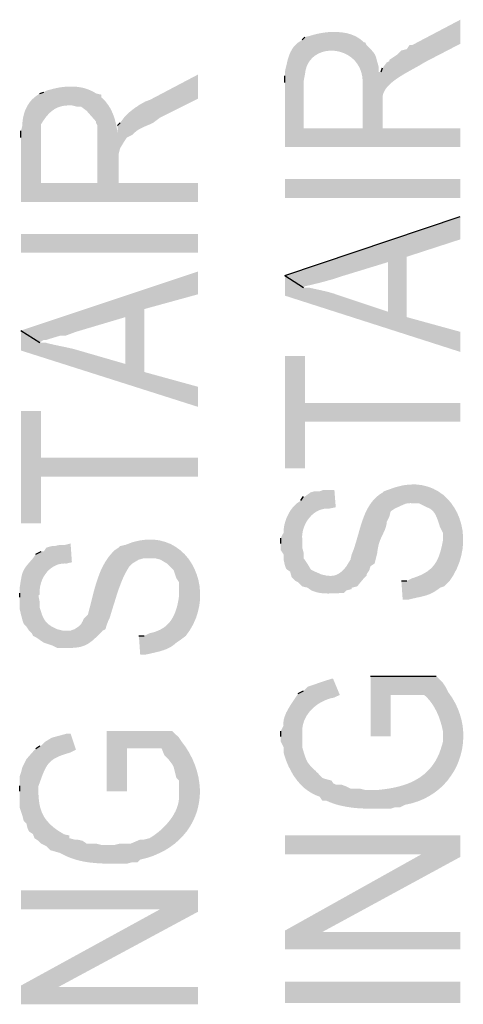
# Model space of a CAD drawing. Header units: millimetres. Extents: x 5 to 204, y 5 to 291.
# Tile 33 of 52: x 186.34 to 191.83, y 175.44 to 187.6. Entities that reach past the tile are written whole.
import ezdxf

# ---------------------------------------------------------------- set-up
doc = ezdxf.new("R2010")
doc.units = ezdxf.units.MM
doc.header["$MEASUREMENT"] = 0
doc.layers.get('0').update_dxf_attribs({"linetype": 'CONTINUOUS'})

msp = doc.modelspace()

# ---------------------------------------------------------------- hatches: boundary and pattern name
at = {"true_color": 0x000007}
for points in [[(190.812, 186.957), (190.829, 186.544), (190.829, 186.626), (190.829, 186.626), (190.829, 186.651), (190.833, 186.675), (190.84, 186.698), (190.851, 186.721), (190.865, 186.744), (190.881, 186.766), (190.9, 186.787), (190.922, 186.808), (190.945, 186.829), (190.97, 186.849), (190.996, 186.868), (191.023, 186.887), (191.052, 186.905), (191.081, 186.923), (191.11, 186.94), (191.139, 186.957), (191.168, 186.973), (191.197, 186.989), (191.224, 187.004), (191.251, 187.019), (191.276, 187.033), (191.3, 187.047), (191.322, 187.06), (191.342, 187.073), (191.342, 187.073), (191.789, 187.305), (191.789, 187.602), (191.193, 187.288), (191.16, 187.288), (191.127, 187.238), (191.061, 187.222), (191.011, 187.172), (190.961, 187.139), (190.912, 187.106), (190.912, 187.09), (190.879, 187.073), (190.829, 187.007)], [(189.836, 187.354), (189.853, 186.841), (189.869, 186.924), (189.869, 186.924), (189.877, 186.977), (189.891, 187.025), (189.911, 187.068), (189.937, 187.105), (189.967, 187.137), (190.001, 187.164), (190.039, 187.185), (190.08, 187.202), (190.122, 187.213), (190.166, 187.219), (190.211, 187.22), (190.256, 187.216), (190.301, 187.206), (190.344, 187.192), (190.386, 187.173), (190.426, 187.148), (190.462, 187.119), (190.495, 187.085), (190.524, 187.045), (190.548, 187.001), (190.566, 186.952), (190.578, 186.898), (190.583, 186.839), (190.581, 186.775), (190.581, 186.775), (190.581, 186.262), (190.597, 187.321), (190.597, 187.321), (190.578, 187.341), (190.557, 187.359), (190.534, 187.375), (190.51, 187.389), (190.485, 187.402), (190.459, 187.413), (190.432, 187.423), (190.404, 187.431), (190.375, 187.438), (190.345, 187.443), (190.315, 187.447), (190.285, 187.449), (190.254, 187.451), (190.224, 187.451), (190.193, 187.45), (190.162, 187.449), (190.132, 187.446), (190.102, 187.442), (190.072, 187.438), (190.043, 187.432), (190.015, 187.426), (189.987, 187.419), (189.961, 187.412), (189.936, 187.404), (189.936, 187.404), (189.869, 187.387)], [(189.621, 186.825), (189.621, 186.031), (191.789, 186.031), (191.789, 186.262), (190.829, 186.262), (190.829, 186.544), (190.812, 186.957), (190.779, 186.957), (190.779, 187.023), (190.779, 187.023), (190.774, 187.043), (190.769, 187.061), (190.764, 187.077), (190.76, 187.091), (190.757, 187.104), (190.754, 187.116), (190.751, 187.126), (190.748, 187.136), (190.745, 187.145), (190.742, 187.153), (190.739, 187.161), (190.736, 187.168), (190.732, 187.175), (190.728, 187.182), (190.723, 187.19), (190.717, 187.197), (190.71, 187.205), (190.703, 187.214), (190.694, 187.224), (190.684, 187.234), (190.673, 187.245), (190.66, 187.258), (190.646, 187.272), (190.63, 187.288), (190.63, 187.288), (190.614, 187.321), (190.597, 187.321), (190.581, 186.262), (189.853, 186.262), (189.853, 186.841), (189.836, 187.354), (189.787, 187.321), (189.787, 187.321), (189.773, 187.311), (189.76, 187.299), (189.748, 187.287), (189.736, 187.275), (189.726, 187.262), (189.717, 187.248), (189.708, 187.234), (189.7, 187.219), (189.692, 187.205), (189.685, 187.189), (189.679, 187.174), (189.673, 187.158), (189.667, 187.142), (189.662, 187.125), (189.657, 187.109), (189.653, 187.092), (189.649, 187.075), (189.645, 187.058), (189.641, 187.041), (189.637, 187.024), (189.633, 187.007), (189.629, 186.991), (189.625, 186.974), (189.621, 186.957), (189.621, 186.957), (189.621, 186.908)], [(187.553, 186.295), (187.569, 185.865), (187.569, 185.948), (187.586, 186.014), (187.636, 186.097), (187.669, 186.146), (187.735, 186.179), (187.751, 186.196), (187.751, 186.196), (187.762, 186.206), (187.773, 186.215), (187.784, 186.224), (187.795, 186.232), (187.807, 186.24), (187.818, 186.247), (187.83, 186.254), (187.842, 186.26), (187.854, 186.266), (187.866, 186.272), (187.878, 186.278), (187.89, 186.283), (187.902, 186.288), (187.914, 186.293), (187.925, 186.298), (187.936, 186.303), (187.948, 186.307), (187.958, 186.312), (187.969, 186.317), (187.979, 186.322), (187.989, 186.328), (187.999, 186.333), (188.008, 186.339), (188.016, 186.345), (188.016, 186.345), (188.082, 186.395), (188.546, 186.626), (188.546, 186.924), (187.95, 186.61), (187.95, 186.61), (187.939, 186.607), (187.927, 186.603), (187.915, 186.598), (187.901, 186.593), (187.887, 186.586), (187.873, 186.578), (187.858, 186.57), (187.843, 186.561), (187.827, 186.552), (187.812, 186.542), (187.796, 186.531), (187.78, 186.521), (187.765, 186.51), (187.75, 186.499), (187.735, 186.487), (187.721, 186.476), (187.707, 186.465), (187.694, 186.454), (187.682, 186.443), (187.67, 186.432), (187.66, 186.422), (187.651, 186.412), (187.642, 186.403), (187.636, 186.395), (187.636, 186.395), (187.586, 186.328)], [(186.361, 186.146), (186.361, 185.352), (188.546, 185.352), (188.546, 185.584), (187.569, 185.584), (187.569, 185.865), (187.569, 185.865), (187.569, 185.897), (187.569, 185.929), (187.569, 185.962), (187.568, 185.996), (187.567, 186.031), (187.566, 186.066), (187.564, 186.101), (187.561, 186.137), (187.558, 186.172), (187.554, 186.208), (187.549, 186.243), (187.542, 186.279), (187.535, 186.314), (187.527, 186.348), (187.517, 186.382), (187.506, 186.415), (187.493, 186.448), (187.479, 186.479), (187.463, 186.51), (187.445, 186.539), (187.425, 186.567), (187.404, 186.594), (187.38, 186.619), (187.354, 186.643), (187.354, 186.643), (187.354, 186.676), (187.305, 185.584), (186.61, 185.584), (186.61, 186.163), (186.593, 186.692), (186.527, 186.643), (186.527, 186.643), (186.515, 186.632), (186.503, 186.621), (186.492, 186.61), (186.481, 186.598), (186.471, 186.585), (186.462, 186.572), (186.453, 186.559), (186.444, 186.545), (186.436, 186.531), (186.429, 186.517), (186.422, 186.503), (186.415, 186.488), (186.409, 186.473), (186.404, 186.457), (186.399, 186.442), (186.395, 186.426), (186.391, 186.41), (186.387, 186.394), (186.385, 186.378), (186.382, 186.361), (186.38, 186.345), (186.379, 186.328), (186.378, 186.312), (186.378, 186.295), (186.378, 186.295), (186.361, 186.229)], [(186.593, 186.692), (186.61, 186.163), (186.61, 186.312), (186.61, 186.312), (186.62, 186.328), (186.63, 186.344), (186.641, 186.36), (186.652, 186.375), (186.662, 186.39), (186.673, 186.404), (186.685, 186.418), (186.696, 186.431), (186.708, 186.443), (186.72, 186.455), (186.733, 186.467), (186.746, 186.477), (186.76, 186.487), (186.774, 186.497), (186.789, 186.505), (186.805, 186.513), (186.821, 186.52), (186.838, 186.526), (186.855, 186.531), (186.874, 186.536), (186.893, 186.539), (186.914, 186.541), (186.935, 186.543), (186.957, 186.544), (186.957, 186.544), (186.99, 186.544), (187.056, 186.527), (187.106, 186.527), (187.172, 186.477), (187.288, 186.345), (187.288, 186.328), (187.305, 186.295), (187.305, 185.584), (187.354, 186.676), (187.288, 186.692), (187.288, 186.692), (187.265, 186.706), (187.242, 186.719), (187.218, 186.73), (187.194, 186.74), (187.17, 186.748), (187.146, 186.756), (187.121, 186.762), (187.096, 186.767), (187.071, 186.771), (187.046, 186.774), (187.02, 186.776), (186.994, 186.777), (186.968, 186.777), (186.942, 186.776), (186.916, 186.775), (186.89, 186.772), (186.863, 186.769), (186.837, 186.765), (186.81, 186.76), (186.783, 186.754), (186.756, 186.748), (186.73, 186.741), (186.703, 186.734), (186.676, 186.726), (186.676, 186.726), (186.643, 186.709)], [(189.621, 185.633), (189.621, 185.402), (191.789, 185.402), (191.789, 185.633)], [(189.621, 184.442), (189.853, 184.293), (189.869, 184.31), (189.869, 184.31), (189.881, 184.312), (189.894, 184.315), (189.908, 184.318), (189.924, 184.322), (189.941, 184.326), (189.96, 184.33), (189.979, 184.335), (189.999, 184.34), (190.02, 184.345), (190.041, 184.35), (190.063, 184.356), (190.084, 184.361), (190.106, 184.367), (190.128, 184.373), (190.149, 184.379), (190.17, 184.385), (190.19, 184.39), (190.209, 184.396), (190.227, 184.401), (190.245, 184.407), (190.261, 184.412), (190.275, 184.417), (190.288, 184.421), (190.3, 184.426), (190.3, 184.426), (190.895, 184.608), (190.895, 183.995), (191.127, 184.674), (191.789, 184.889), (191.789, 185.17)], [(186.361, 184.955), (186.361, 184.723), (188.546, 184.723), (188.546, 184.955)], [(189.621, 184.442), (189.621, 184.194), (191.789, 183.499), (191.789, 183.747), (191.127, 183.929), (191.127, 184.674), (190.895, 183.995), (190.25, 184.21), (190.25, 184.21), (190.239, 184.215), (190.227, 184.219), (190.215, 184.223), (190.201, 184.227), (190.187, 184.231), (190.173, 184.235), (190.157, 184.239), (190.142, 184.243), (190.126, 184.247), (190.11, 184.251), (190.094, 184.254), (190.078, 184.258), (190.062, 184.262), (190.046, 184.265), (190.031, 184.268), (190.016, 184.272), (190.001, 184.275), (189.987, 184.278), (189.973, 184.281), (189.961, 184.284), (189.949, 184.286), (189.938, 184.289), (189.928, 184.291), (189.919, 184.293), (189.919, 184.293), (189.853, 184.293)], [(186.361, 183.764), (186.593, 183.615), (186.643, 183.648), (186.676, 183.648), (186.726, 183.664), (186.841, 183.698), (186.908, 183.698), (187.04, 183.747), (187.652, 183.929), (187.652, 183.35), (187.884, 184.028), (188.546, 184.21), (188.546, 184.492)], [(186.361, 183.764), (186.361, 183.516), (188.546, 182.821), (188.546, 183.069), (187.884, 183.251), (187.884, 184.028), (187.652, 183.35), (187.023, 183.532), (187.023, 183.532), (187.007, 183.536), (186.991, 183.54), (186.974, 183.544), (186.958, 183.547), (186.943, 183.551), (186.927, 183.554), (186.911, 183.558), (186.896, 183.561), (186.881, 183.564), (186.865, 183.567), (186.85, 183.57), (186.835, 183.573), (186.82, 183.577), (186.805, 183.58), (186.791, 183.583), (186.776, 183.586), (186.761, 183.589), (186.746, 183.593), (186.732, 183.596), (186.717, 183.599), (186.703, 183.603), (186.688, 183.607), (186.674, 183.611), (186.659, 183.615), (186.659, 183.615), (186.593, 183.615)], [(189.621, 183.449), (189.621, 182.059), (189.869, 182.059), (189.869, 182.639), (191.789, 182.639), (191.789, 182.87), (189.869, 182.87), (189.869, 183.449)], [(186.361, 182.771), (186.361, 181.381), (186.61, 181.381), (186.61, 181.96), (188.546, 181.96), (188.546, 182.192), (186.61, 182.192), (186.61, 182.771)], [(189.571, 181.133), (189.571, 181.05), (189.605, 181), (189.605, 180.934), (189.621, 180.868), (189.638, 180.818), (189.687, 180.785), (189.704, 180.719), (189.753, 180.67), (189.787, 180.653), (189.836, 180.603), (189.902, 180.587), (189.902, 180.587), (189.917, 180.575), (189.932, 180.565), (189.948, 180.555), (189.964, 180.547), (189.981, 180.541), (189.998, 180.535), (190.015, 180.53), (190.033, 180.526), (190.051, 180.522), (190.069, 180.52), (190.088, 180.518), (190.107, 180.516), (190.126, 180.516), (190.146, 180.515), (190.166, 180.515), (190.186, 180.516), (190.206, 180.516), (190.226, 180.517), (190.246, 180.518), (190.267, 180.519), (190.287, 180.519), (190.308, 180.52), (190.328, 180.52), (190.349, 180.521), (190.349, 180.521), (190.382, 180.554), (190.448, 180.57), (190.448, 180.587), (190.515, 180.603), (190.597, 180.703), (190.63, 180.736), (190.63, 180.752), (190.664, 180.802), (190.68, 180.852), (190.73, 180.885), (190.763, 181.017), (190.763, 181.017), (190.765, 181.041), (190.769, 181.064), (190.773, 181.086), (190.777, 181.106), (190.782, 181.126), (190.788, 181.144), (190.794, 181.161), (190.8, 181.178), (190.807, 181.194), (190.813, 181.209), (190.82, 181.224), (190.827, 181.238), (190.834, 181.252), (190.84, 181.265), (190.846, 181.279), (190.852, 181.292), (190.858, 181.304), (190.863, 181.317), (190.867, 181.33), (190.871, 181.343), (190.874, 181.356), (190.877, 181.37), (190.878, 181.383), (190.879, 181.398), (190.879, 181.398), (190.895, 181.431), (190.912, 181.464), (190.928, 181.53), (190.978, 181.563), (190.978, 181.563), (190.999, 181.573), (191.019, 181.582), (191.036, 181.59), (191.051, 181.597), (191.064, 181.603), (191.076, 181.608), (191.086, 181.613), (191.096, 181.617), (191.104, 181.62), (191.112, 181.623), (191.12, 181.625), (191.127, 181.627), (191.134, 181.629), (191.142, 181.629), (191.15, 181.63), (191.158, 181.63), (191.168, 181.631), (191.178, 181.631), (191.19, 181.63), (191.203, 181.63), (191.218, 181.63), (191.235, 181.63), (191.254, 181.629), (191.276, 181.629), (191.276, 181.629), (191.309, 181.613), (191.375, 181.58), (191.375, 181.58), (191.389, 181.575), (191.402, 181.569), (191.414, 181.563), (191.425, 181.555), (191.436, 181.547), (191.445, 181.538), (191.454, 181.529), (191.462, 181.519), (191.47, 181.508), (191.476, 181.497), (191.483, 181.486), (191.489, 181.474), (191.494, 181.462), (191.499, 181.45), (191.504, 181.438), (191.509, 181.425), (191.513, 181.413), (191.517, 181.4), (191.521, 181.388), (191.525, 181.376), (191.529, 181.364), (191.533, 181.353), (191.536, 181.342), (191.54, 181.331), (191.54, 181.331), (191.574, 181.265), (191.574, 181.182), (191.59, 180.603), (191.64, 180.653), (191.656, 180.67), (191.656, 180.67), (191.706, 180.745), (191.746, 180.823), (191.778, 180.902), (191.801, 180.982), (191.816, 181.061), (191.824, 181.141), (191.823, 181.219), (191.816, 181.296), (191.801, 181.37), (191.779, 181.442), (191.751, 181.51), (191.716, 181.573), (191.676, 181.632), (191.629, 181.686), (191.577, 181.734), (191.519, 181.775), (191.456, 181.809), (191.389, 181.835), (191.317, 181.853), (191.24, 181.862), (191.159, 181.861), (191.075, 181.85), (190.987, 181.828), (190.895, 181.795), (190.895, 181.795), (190.846, 181.778), (190.829, 181.762), (190.779, 181.729), (190.779, 181.729), (190.753, 181.707), (190.73, 181.684), (190.707, 181.659), (190.687, 181.633), (190.668, 181.606), (190.651, 181.578), (190.635, 181.548), (190.62, 181.518), (190.606, 181.487), (190.594, 181.455), (190.582, 181.422), (190.57, 181.389), (190.56, 181.356), (190.55, 181.323), (190.54, 181.289), (190.531, 181.255), (190.521, 181.222), (190.512, 181.189), (190.502, 181.156), (190.492, 181.123), (190.482, 181.091), (190.472, 181.06), (190.46, 181.03), (190.448, 181), (190.448, 181), (190.432, 180.934), (190.382, 180.852), (190.382, 180.852), (190.374, 180.841), (190.366, 180.832), (190.357, 180.822), (190.349, 180.813), (190.341, 180.804), (190.332, 180.796), (190.324, 180.788), (190.315, 180.781), (190.306, 180.774), (190.297, 180.768), (190.288, 180.762), (190.279, 180.756), (190.269, 180.752), (190.26, 180.747), (190.25, 180.743), (190.24, 180.74), (190.23, 180.737), (190.219, 180.735), (190.209, 180.734), (190.198, 180.733), (190.186, 180.733), (190.175, 180.733), (190.163, 180.734), (190.151, 180.736), (190.151, 180.736), (190.134, 180.736), (190.068, 180.752), (190.068, 180.752), (190.047, 180.762), (190.028, 180.77), (190.012, 180.777), (189.998, 180.783), (189.986, 180.788), (189.976, 180.793), (189.968, 180.797), (189.961, 180.8), (189.955, 180.803), (189.95, 180.807), (189.945, 180.81), (189.942, 180.814), (189.938, 180.819), (189.935, 180.824), (189.931, 180.83), (189.927, 180.837), (189.922, 180.845), (189.917, 180.855), (189.91, 180.866), (189.902, 180.879), (189.893, 180.893), (189.881, 180.91), (189.868, 180.929), (189.853, 180.951), (189.853, 180.951), (189.853, 181.017), (189.836, 181.083), (189.836, 181.133), (189.82, 181.662), (189.77, 181.629), (189.77, 181.629), (189.758, 181.619), (189.746, 181.607), (189.734, 181.595), (189.723, 181.583), (189.713, 181.57), (189.702, 181.556), (189.692, 181.542), (189.683, 181.528), (189.674, 181.513), (189.666, 181.497), (189.658, 181.482), (189.65, 181.466), (189.643, 181.45), (189.637, 181.433), (189.631, 181.417), (189.625, 181.4), (189.621, 181.383), (189.616, 181.366), (189.613, 181.349), (189.61, 181.332), (189.608, 181.315), (189.606, 181.299), (189.605, 181.282), (189.605, 181.265), (189.605, 181.265), (189.571, 181.199)], [(189.82, 181.662), (189.836, 181.133), (189.836, 181.182), (189.836, 181.182), (189.835, 181.205), (189.835, 181.229), (189.838, 181.252), (189.841, 181.275), (189.846, 181.298), (189.853, 181.321), (189.861, 181.344), (189.871, 181.366), (189.881, 181.387), (189.893, 181.408), (189.907, 181.428), (189.921, 181.447), (189.937, 181.465), (189.953, 181.482), (189.971, 181.498), (189.989, 181.512), (190.009, 181.525), (190.029, 181.536), (190.051, 181.546), (190.073, 181.553), (190.095, 181.559), (190.119, 181.563), (190.143, 181.564), (190.167, 181.563), (190.167, 181.563), (190.25, 181.58), (190.233, 181.795), (190.101, 181.795), (190.051, 181.778), (189.985, 181.778), (189.936, 181.762), (189.869, 181.712), (189.853, 181.712)], [(186.345, 180.471), (186.345, 180.322), (186.361, 180.256), (186.378, 180.19), (186.395, 180.14), (186.428, 180.107), (186.461, 180.057), (186.494, 180.024), (186.51, 179.991), (186.544, 179.975), (186.593, 179.942), (186.643, 179.908), (186.692, 179.892), (186.742, 179.875), (186.808, 179.842), (186.808, 179.842), (186.844, 179.842), (186.878, 179.842), (186.909, 179.842), (186.938, 179.842), (186.966, 179.842), (186.992, 179.843), (187.016, 179.845), (187.039, 179.847), (187.06, 179.849), (187.081, 179.853), (187.101, 179.857), (187.121, 179.863), (187.14, 179.87), (187.158, 179.878), (187.177, 179.887), (187.196, 179.899), (187.215, 179.911), (187.234, 179.926), (187.254, 179.942), (187.275, 179.961), (187.297, 179.982), (187.32, 180.004), (187.345, 180.03), (187.371, 180.057), (187.371, 180.057), (187.404, 180.074), (187.42, 180.124), (187.437, 180.173), (187.454, 180.206), (187.454, 180.206), (187.462, 180.231), (187.47, 180.257), (187.478, 180.284), (187.487, 180.312), (187.495, 180.339), (187.504, 180.368), (187.513, 180.396), (187.522, 180.425), (187.531, 180.454), (187.54, 180.483), (187.549, 180.512), (187.559, 180.541), (187.569, 180.57), (187.579, 180.599), (187.59, 180.627), (187.601, 180.655), (187.612, 180.682), (187.623, 180.709), (187.635, 180.735), (187.648, 180.76), (187.661, 180.784), (187.674, 180.808), (187.688, 180.83), (187.702, 180.852), (187.702, 180.852), (187.735, 180.885), (187.818, 180.934), (187.884, 180.951), (188.016, 180.951), (188.082, 180.934), (188.165, 180.885), (188.248, 180.802), (188.264, 180.752), (188.281, 180.703), (188.314, 180.653), (188.314, 180.504), (188.331, 179.942), (188.397, 179.991), (188.397, 179.991), (188.448, 180.063), (188.49, 180.137), (188.524, 180.214), (188.548, 180.292), (188.565, 180.37), (188.574, 180.449), (188.574, 180.526), (188.568, 180.603), (188.554, 180.677), (188.533, 180.749), (188.505, 180.818), (188.471, 180.883), (188.431, 180.943), (188.385, 180.998), (188.333, 181.047), (188.275, 181.089), (188.213, 181.125), (188.145, 181.152), (188.073, 181.171), (187.997, 181.181), (187.916, 181.181), (187.832, 181.171), (187.744, 181.15), (187.652, 181.116), (187.652, 181.116), (187.586, 181.1), (187.569, 181.083), (187.52, 181.05), (187.52, 181.05), (187.496, 181.027), (187.473, 181.002), (187.452, 180.977), (187.432, 180.95), (187.414, 180.923), (187.396, 180.894), (187.38, 180.865), (187.365, 180.836), (187.35, 180.805), (187.337, 180.774), (187.325, 180.743), (187.313, 180.711), (187.302, 180.679), (187.291, 180.646), (187.282, 180.614), (187.272, 180.581), (187.263, 180.548), (187.254, 180.515), (187.246, 180.482), (187.238, 180.45), (187.23, 180.417), (187.222, 180.385), (187.214, 180.353), (187.205, 180.322), (187.205, 180.322), (187.189, 180.256), (187.139, 180.206), (187.123, 180.173), (187.106, 180.14), (187.073, 180.107), (187.023, 180.074), (186.974, 180.057), (186.874, 180.057), (186.808, 180.074), (186.808, 180.074), (186.794, 180.08), (186.781, 180.086), (186.768, 180.093), (186.756, 180.099), (186.744, 180.106), (186.733, 180.112), (186.723, 180.119), (186.713, 180.126), (186.703, 180.133), (186.694, 180.141), (186.686, 180.149), (186.678, 180.157), (186.67, 180.165), (186.663, 180.174), (186.657, 180.183), (186.65, 180.193), (186.644, 180.203), (186.638, 180.213), (186.633, 180.225), (186.628, 180.236), (186.623, 180.249), (186.618, 180.261), (186.614, 180.275), (186.61, 180.289), (186.61, 180.289), (186.593, 180.339), (186.593, 180.405), (186.577, 180.488), (186.544, 181), (186.51, 180.951), (186.51, 180.951), (186.493, 180.931), (186.477, 180.913), (186.462, 180.896), (186.449, 180.88), (186.437, 180.866), (186.426, 180.852), (186.417, 180.839), (186.409, 180.827), (186.401, 180.815), (186.395, 180.804), (186.389, 180.793), (186.384, 180.781), (186.38, 180.77), (186.376, 180.758), (186.373, 180.746), (186.369, 180.733), (186.367, 180.719), (186.364, 180.704), (186.361, 180.688), (186.358, 180.671), (186.355, 180.653), (186.352, 180.633), (186.349, 180.611), (186.345, 180.587), (186.345, 180.587), (186.345, 180.521)], [(186.544, 181), (186.577, 180.488), (186.593, 180.504), (186.593, 180.504), (186.592, 180.529), (186.592, 180.554), (186.594, 180.578), (186.598, 180.602), (186.603, 180.626), (186.61, 180.65), (186.618, 180.672), (186.627, 180.695), (186.638, 180.716), (186.65, 180.737), (186.664, 180.756), (186.678, 180.775), (186.693, 180.793), (186.71, 180.809), (186.728, 180.824), (186.746, 180.837), (186.766, 180.85), (186.786, 180.86), (186.807, 180.869), (186.829, 180.876), (186.852, 180.881), (186.876, 180.884), (186.9, 180.886), (186.924, 180.885), (186.924, 180.885), (186.99, 180.901), (186.974, 181.133), (186.908, 181.116), (186.841, 181.116), (186.775, 181.1), (186.742, 181.1), (186.676, 181.083), (186.643, 181.034), (186.61, 181.034)], [(191.061, 180.67), (191.077, 180.438), (191.143, 180.438), (191.143, 180.438), (191.166, 180.444), (191.187, 180.449), (191.207, 180.454), (191.226, 180.458), (191.244, 180.462), (191.261, 180.466), (191.278, 180.469), (191.294, 180.473), (191.31, 180.476), (191.325, 180.48), (191.34, 180.484), (191.354, 180.488), (191.369, 180.492), (191.383, 180.497), (191.397, 180.502), (191.412, 180.508), (191.426, 180.514), (191.441, 180.522), (191.456, 180.53), (191.472, 180.539), (191.488, 180.549), (191.505, 180.561), (191.522, 180.573), (191.54, 180.587), (191.54, 180.587), (191.59, 180.603), (191.574, 181.182), (191.574, 181.166), (191.574, 181.166), (191.567, 181.134), (191.561, 181.103), (191.554, 181.073), (191.547, 181.045), (191.539, 181.019), (191.53, 180.993), (191.521, 180.969), (191.512, 180.947), (191.501, 180.925), (191.49, 180.904), (191.477, 180.885), (191.464, 180.866), (191.449, 180.848), (191.434, 180.832), (191.417, 180.816), (191.398, 180.801), (191.379, 180.786), (191.357, 180.773), (191.334, 180.76), (191.31, 180.747), (191.283, 180.735), (191.255, 180.724), (191.225, 180.713), (191.193, 180.703), (191.193, 180.703), (191.127, 180.67)], [(187.818, 179.991), (187.834, 179.76), (187.9, 179.76), (187.9, 179.76), (187.917, 179.764), (187.934, 179.767), (187.951, 179.771), (187.968, 179.775), (187.985, 179.779), (188.002, 179.783), (188.019, 179.787), (188.036, 179.791), (188.053, 179.795), (188.07, 179.799), (188.086, 179.804), (188.103, 179.809), (188.119, 179.814), (188.136, 179.82), (188.152, 179.826), (188.167, 179.833), (188.183, 179.84), (188.198, 179.848), (188.213, 179.856), (188.227, 179.865), (188.241, 179.875), (188.255, 179.885), (188.268, 179.896), (188.281, 179.908), (188.281, 179.908), (188.331, 179.942), (188.314, 180.504), (188.314, 180.488), (188.314, 180.488), (188.31, 180.457), (188.305, 180.427), (188.299, 180.398), (188.293, 180.37), (188.286, 180.343), (188.278, 180.317), (188.269, 180.292), (188.26, 180.268), (188.25, 180.245), (188.238, 180.223), (188.226, 180.202), (188.213, 180.181), (188.198, 180.162), (188.182, 180.144), (188.165, 180.127), (188.147, 180.111), (188.128, 180.096), (188.107, 180.083), (188.085, 180.07), (188.061, 180.059), (188.035, 180.048), (188.009, 180.039), (187.98, 180.031), (187.95, 180.024), (187.95, 180.024), (187.884, 179.991)], [(189.571, 178.75), (189.571, 178.684), (189.605, 178.618), (189.605, 178.552), (189.605, 178.552), (189.613, 178.523), (189.623, 178.494), (189.633, 178.465), (189.643, 178.436), (189.655, 178.408), (189.667, 178.38), (189.681, 178.353), (189.695, 178.325), (189.71, 178.299), (189.725, 178.273), (189.742, 178.247), (189.76, 178.223), (189.778, 178.199), (189.798, 178.176), (189.818, 178.154), (189.84, 178.132), (189.862, 178.112), (189.886, 178.093), (189.911, 178.075), (189.937, 178.059), (189.964, 178.043), (189.992, 178.029), (190.021, 178.017), (190.051, 178.006), (190.051, 178.006), (190.084, 177.956), (190.134, 177.956), (190.134, 177.956), (190.165, 177.942), (190.197, 177.93), (190.229, 177.918), (190.261, 177.908), (190.293, 177.899), (190.326, 177.892), (190.358, 177.885), (190.391, 177.879), (190.425, 177.874), (190.458, 177.869), (190.491, 177.866), (190.525, 177.863), (190.559, 177.861), (190.592, 177.859), (190.626, 177.858), (190.66, 177.857), (190.694, 177.856), (190.727, 177.856), (190.761, 177.856), (190.795, 177.856), (190.828, 177.856), (190.862, 177.856), (190.895, 177.857), (190.928, 177.857), (190.928, 177.857), (190.978, 177.873), (191.044, 177.873), (191.11, 177.906), (191.11, 177.906), (191.191, 177.924), (191.267, 177.948), (191.339, 177.978), (191.407, 178.014), (191.47, 178.055), (191.528, 178.1), (191.582, 178.15), (191.63, 178.204), (191.673, 178.262), (191.712, 178.323), (191.745, 178.386), (191.772, 178.452), (191.794, 178.521), (191.811, 178.59), (191.821, 178.662), (191.826, 178.734), (191.825, 178.806), (191.818, 178.879), (191.804, 178.951), (191.784, 179.023), (191.758, 179.094), (191.725, 179.163), (191.686, 179.231), (191.64, 179.296), (191.64, 179.296), (191.607, 179.362), (191.574, 179.412), (191.574, 178.684), (191.574, 178.684), (191.56, 178.632), (191.544, 178.583), (191.527, 178.536), (191.507, 178.493), (191.485, 178.452), (191.461, 178.414), (191.435, 178.379), (191.408, 178.346), (191.378, 178.315), (191.347, 178.287), (191.314, 178.261), (191.28, 178.237), (191.244, 178.216), (191.207, 178.196), (191.168, 178.178), (191.127, 178.162), (191.086, 178.148), (191.043, 178.135), (190.999, 178.124), (190.954, 178.114), (190.908, 178.106), (190.86, 178.099), (190.812, 178.093), (190.763, 178.088), (190.763, 178.088), (190.614, 178.088), (190.548, 178.105), (190.432, 178.105), (190.366, 178.138), (190.316, 178.155), (190.25, 178.155), (190.217, 178.171), (190.2, 178.204), (190.134, 178.221), (190.084, 178.237), (190.084, 178.237), (190.064, 178.259), (190.046, 178.278), (190.029, 178.296), (190.013, 178.311), (189.999, 178.326), (189.985, 178.339), (189.973, 178.351), (189.961, 178.362), (189.951, 178.372), (189.941, 178.382), (189.932, 178.392), (189.923, 178.403), (189.915, 178.413), (189.907, 178.424), (189.9, 178.436), (189.893, 178.449), (189.886, 178.464), (189.88, 178.479), (189.873, 178.497), (189.866, 178.516), (189.859, 178.538), (189.852, 178.562), (189.844, 178.588), (189.836, 178.618), (189.836, 178.618), (189.836, 178.75), (189.787, 179.28), (189.753, 179.23), (189.753, 179.23), (189.745, 179.217), (189.736, 179.205), (189.727, 179.191), (189.718, 179.178), (189.709, 179.164), (189.7, 179.15), (189.691, 179.136), (189.682, 179.122), (189.673, 179.107), (189.664, 179.092), (189.656, 179.077), (189.648, 179.062), (189.64, 179.047), (189.633, 179.032), (189.627, 179.017), (189.621, 179.002), (189.616, 178.987), (189.612, 178.972), (189.608, 178.957), (189.605, 178.942), (189.604, 178.927), (189.603, 178.912), (189.603, 178.897), (189.605, 178.883), (189.605, 178.883), (189.571, 178.816)], [(189.787, 179.28), (189.836, 178.75), (189.836, 178.816), (189.836, 178.816), (189.837, 178.843), (189.84, 178.869), (189.845, 178.895), (189.852, 178.919), (189.86, 178.944), (189.87, 178.967), (189.882, 178.99), (189.895, 179.012), (189.91, 179.033), (189.925, 179.053), (189.942, 179.073), (189.96, 179.091), (189.979, 179.109), (190, 179.126), (190.02, 179.141), (190.042, 179.156), (190.065, 179.169), (190.088, 179.182), (190.111, 179.193), (190.135, 179.203), (190.159, 179.212), (190.184, 179.219), (190.209, 179.225), (190.233, 179.23), (190.233, 179.23), (190.3, 179.263), (190.217, 179.462), (190.2, 179.462), (190.2, 179.462), (190.186, 179.458), (190.172, 179.453), (190.158, 179.449), (190.145, 179.445), (190.132, 179.441), (190.119, 179.437), (190.106, 179.433), (190.094, 179.429), (190.081, 179.424), (190.069, 179.42), (190.057, 179.416), (190.045, 179.412), (190.033, 179.408), (190.021, 179.404), (190.01, 179.4), (189.998, 179.395), (189.986, 179.391), (189.975, 179.387), (189.963, 179.383), (189.951, 179.379), (189.939, 179.375), (189.927, 179.371), (189.915, 179.367), (189.902, 179.362), (189.902, 179.362), (189.853, 179.313)], [(190.68, 179.495), (190.68, 178.75), (190.928, 178.75), (190.928, 179.263), (191.342, 179.263), (191.342, 179.263), (191.358, 179.248), (191.374, 179.233), (191.389, 179.217), (191.403, 179.201), (191.416, 179.185), (191.429, 179.168), (191.442, 179.15), (191.453, 179.133), (191.465, 179.114), (191.475, 179.096), (191.485, 179.077), (191.495, 179.058), (191.504, 179.039), (191.513, 179.02), (191.521, 179), (191.528, 178.98), (191.535, 178.96), (191.542, 178.94), (191.548, 178.919), (191.554, 178.899), (191.56, 178.878), (191.565, 178.858), (191.569, 178.837), (191.574, 178.816), (191.574, 178.816), (191.574, 178.75), (191.574, 179.412), (191.491, 179.495)], [(186.544, 178.601), (186.577, 178.072), (186.577, 178.138), (186.577, 178.138), (186.589, 178.17), (186.6, 178.2), (186.61, 178.228), (186.62, 178.255), (186.629, 178.28), (186.639, 178.303), (186.648, 178.324), (186.657, 178.344), (186.667, 178.363), (186.678, 178.381), (186.689, 178.398), (186.701, 178.413), (186.714, 178.428), (186.728, 178.441), (186.743, 178.454), (186.76, 178.466), (186.779, 178.478), (186.8, 178.489), (186.823, 178.5), (186.848, 178.511), (186.875, 178.521), (186.905, 178.531), (186.938, 178.541), (186.974, 178.552), (186.974, 178.552), (187.04, 178.585), (186.974, 178.783), (186.924, 178.783), (186.742, 178.734), (186.659, 178.684), (186.61, 178.634), (186.593, 178.634)], [(187.42, 178.816), (187.42, 178.072), (187.669, 178.072), (187.669, 178.601), (188.099, 178.601), (188.132, 178.519), (188.182, 178.469), (188.231, 178.403), (188.248, 178.37), (188.281, 178.237), (188.314, 178.204), (188.314, 178.072), (188.314, 178.734), (188.231, 178.816)], [(186.345, 178.072), (186.345, 177.873), (186.361, 177.824), (186.378, 177.774), (186.395, 177.708), (186.428, 177.675), (186.444, 177.608), (186.461, 177.575), (186.51, 177.542), (186.527, 177.493), (186.577, 177.46), (186.61, 177.426), (186.676, 177.393), (186.726, 177.344), (186.841, 177.311), (186.874, 177.294), (186.874, 177.294), (186.906, 177.278), (186.937, 177.264), (186.969, 177.251), (187.001, 177.24), (187.033, 177.229), (187.066, 177.22), (187.099, 177.212), (187.132, 177.205), (187.165, 177.199), (187.198, 177.194), (187.232, 177.19), (187.265, 177.187), (187.299, 177.184), (187.333, 177.182), (187.366, 177.18), (187.4, 177.179), (187.434, 177.178), (187.468, 177.178), (187.501, 177.178), (187.535, 177.178), (187.569, 177.178), (187.602, 177.178), (187.635, 177.178), (187.669, 177.178), (187.669, 177.178), (187.735, 177.195), (187.801, 177.195), (187.834, 177.228), (187.834, 177.228), (187.917, 177.249), (187.995, 177.275), (188.069, 177.307), (188.138, 177.342), (188.202, 177.382), (188.262, 177.426), (188.316, 177.474), (188.366, 177.526), (188.411, 177.58), (188.45, 177.638), (188.484, 177.699), (188.513, 177.762), (188.536, 177.827), (188.553, 177.894), (188.565, 177.963), (188.571, 178.033), (188.571, 178.105), (188.565, 178.177), (188.553, 178.25), (188.534, 178.324), (188.51, 178.398), (188.479, 178.472), (188.441, 178.545), (188.397, 178.618), (188.397, 178.618), (188.347, 178.684), (188.314, 178.734), (188.314, 178.006), (188.314, 178.006), (188.313, 177.979), (188.31, 177.952), (188.305, 177.926), (188.298, 177.9), (188.29, 177.874), (188.28, 177.849), (188.269, 177.824), (188.256, 177.799), (188.242, 177.775), (188.227, 177.751), (188.211, 177.728), (188.194, 177.706), (188.176, 177.684), (188.157, 177.662), (188.138, 177.642), (188.118, 177.622), (188.097, 177.603), (188.077, 177.584), (188.056, 177.567), (188.034, 177.55), (188.013, 177.534), (187.992, 177.519), (187.971, 177.506), (187.95, 177.493), (187.95, 177.493), (187.884, 177.476), (187.834, 177.476), (187.718, 177.426), (187.586, 177.426), (187.52, 177.41), (187.354, 177.41), (187.288, 177.426), (187.172, 177.426), (187.123, 177.46), (187.056, 177.476), (187.023, 177.476), (186.957, 177.493), (186.957, 177.526), (186.891, 177.542), (186.891, 177.542), (186.863, 177.559), (186.836, 177.575), (186.811, 177.592), (186.787, 177.609), (186.765, 177.626), (186.744, 177.644), (186.725, 177.661), (186.707, 177.68), (186.69, 177.698), (186.674, 177.717), (186.66, 177.737), (186.647, 177.757), (186.635, 177.778), (186.624, 177.8), (186.615, 177.823), (186.607, 177.846), (186.599, 177.871), (186.593, 177.896), (186.588, 177.922), (186.584, 177.95), (186.581, 177.978), (186.578, 178.008), (186.577, 178.039), (186.577, 178.072), (186.577, 178.072), (186.544, 178.601), (186.428, 178.469), (186.395, 178.403), (186.378, 178.37), (186.361, 178.303), (186.345, 178.254), (186.345, 178.138)], [(189.621, 177.526), (189.621, 177.294), (191.309, 177.294), (191.789, 177.261), (191.789, 177.526)], [(189.621, 176.351), (190.084, 176.334), (191.789, 177.261), (191.309, 177.294)], [(186.361, 176.847), (186.361, 176.616), (188.082, 176.616), (188.546, 176.583), (188.546, 176.847)], [(186.361, 175.673), (186.825, 175.656), (188.546, 176.583), (188.082, 176.616)], [(189.621, 176.351), (189.621, 176.119), (191.789, 176.119), (191.789, 176.334), (190.084, 176.334)], [(186.361, 175.673), (186.361, 175.441), (188.546, 175.441), (188.546, 175.656), (186.825, 175.656)], [(189.621, 175.722), (189.621, 175.457), (191.789, 175.457), (191.789, 175.722)]]:
    msp.add_hatch(color=0, dxfattribs=at).paths.add_polyline_path(points)

# ---------------------------------------------------------------- linework, layer by layer
at = {"color": 0, "linetype": 'Continuous', "lineweight": -2, "true_color": 0x000007}
for p, q in [((189.836, 187.354), (189.869, 187.387)), ((190.812, 186.957), (190.829, 187.007)), ((189.621, 186.825), (189.621, 186.908)), ((186.593, 186.692), (186.643, 186.709)), ((187.553, 186.295), (187.586, 186.328)), ((186.361, 186.146), (186.361, 186.229)), ((189.621, 184.442), (191.789, 185.17)), ((189.621, 184.442), (189.853, 184.293)), ((186.361, 183.764), (186.593, 183.615)), ((189.82, 181.662), (189.853, 181.712)), ((189.571, 181.133), (189.571, 181.199)), ((186.544, 181), (186.61, 181.034)), ((191.061, 180.67), (191.127, 180.67)), ((186.345, 180.471), (186.345, 180.521)), ((187.818, 179.991), (187.884, 179.991)), ((190.68, 179.495), (191.491, 179.495)), ((189.787, 179.28), (189.853, 179.313)), ((189.571, 178.75), (189.571, 178.816)), ((186.544, 178.601), (186.593, 178.634)), ((186.345, 178.072), (186.345, 178.138))]:
    msp.add_line(p, q, dxfattribs=at)

doc.saveas('drawing.dxf')
